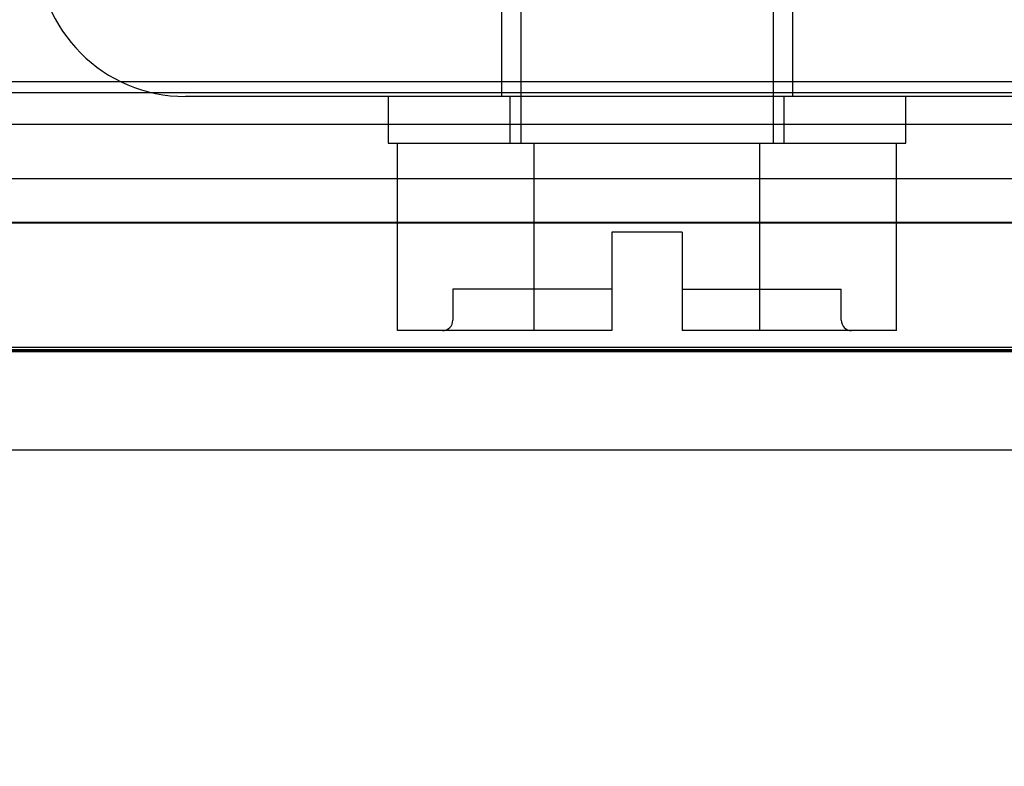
# Model space of a CAD drawing. Header units: inches. Extents: x 1 to 299, y -2 to 199.
# Tile 52 of 75: x 78.414 to 79.365, y 171.546 to 172.267. Entities that reach past the tile are written whole.
import ezdxf
from ezdxf.enums import TextEntityAlignment as Align
from ezdxf.lldxf.tags import DXFTag

# ---------------------------------------------------------------- set-up
doc = ezdxf.new("R2010")
doc.units = ezdxf.units.IN
doc.header["$MEASUREMENT"] = 0
for name, color, linetype in [('COM42667', 7, 'Continuous'), ('COM53933-1', 7, 'Continuous'), ('COM53955-1', 7, 'Continuous'), ('COM70220', 7, 'Continuous'), ('COM71180-1', 7, 'Continuous'), ('Default', 7, 'Continuous'), ('SCC19011', 7, 'Continuous'), ('WAF25035', 7, 'Continuous')]:
    doc.layers.add(name, color=color, linetype=linetype)
doc.styles.add('SEACAD_Times_New_Roman', font='times.ttf')
tags = doc.linetypes.add('HIDDEN2', pattern=[0.1875, 0.125, -0.0625]).pattern_tags.tags
tags[6:7] = [DXFTag(74, 4), DXFTag(75, 0), DXFTag(340, '0'), DXFTag(46, 0.0), DXFTag(50, 0.0), DXFTag(44, 0.0), DXFTag(45, 0.0)]
tags[4:5] = [DXFTag(74, 4), DXFTag(75, 0), DXFTag(340, '0'), DXFTag(46, 0.0), DXFTag(50, 0.0), DXFTag(44, 0.0), DXFTag(45, 0.0)]
doc.dimstyles.new('HAMMOND_(STH_-_300x200)', dxfattribs={"dimtxt": 1.5, "dimasz": 1.875, "dimexe": 0.75, "dimexo": 0.75, "dimgap": 0.375, "dimtad": 0, "dimtih": 1, "dimtoh": 1, "dimzin": 0, "dimdsep": 46, "dimtxsty": 'SEACAD_Times_New_Roman', "dimblk1": '_SE_FILLED', "dimblk2": '_SE_FILLED', "dimsah": 1, "dimcen": 0.75, "dimadec": 0, "dimazin": 0, "dimtfac": 0.8, "dimtofl": 0, "dimtmove": 0, "dimatfit": 3, "dimfxl": 1, "dimtolj": 1, "dimtzin": 0, "dimarcsym": 0})

# ---------------------------------------------------------------- blocks, each defined once
blk = doc.blocks.new('SE6')
at = {"layer": 'COM42667', "color": 7, "linetype": 'HIDDEN2'}
for p, q in [((78.87939, 172.28751), (78.87939, 172.19251)), ((79.16039, 172.28751), (79.16039, 172.19251))]:
    blk.add_line(p, q, dxfattribs=at)
at = {"layer": 'COM42667', "color": 7, "linetype": 'Continuous'}
blk.add_line((79.46564, 172.19251), (78.57414, 172.19251), dxfattribs=at)
blk.add_arc((78.57414, 172.33551), 0.143, 180, 270, dxfattribs=at)
at = {"layer": 'COM53933-1', "color": 7, "linetype": 'HIDDEN2'}
for p, q in [((88.92489, 172.20671), (68.11489, 172.20671)), ((67.86524, 172.16568), (89.17454, 172.16568)), ((88.92489, 172.11315), (68.11489, 172.11315)), ((67.86489, 172.07068), (89.17489, 172.07068))]:
    blk.add_line(p, q, dxfattribs=at)
at = {"layer": 'COM53955-1', "color": 7, "linetype": 'HIDDEN2'}
blk.add_line((89.53389, 171.94601), (67.44489, 171.94601), dxfattribs=at)
at = {"layer": 'COM53955-1', "color": 7, "linetype": 'Continuous'}
blk.add_line((89.53389, 171.85101), (67.44489, 171.85101), dxfattribs=at)
at = {"layer": 'COM70220', "color": 7, "linetype": 'HIDDEN2'}
for p, q in [((88.93939, 172.19601), (68.03939, 172.19601)), ((88.93939, 171.95001), (68.03939, 171.95001)), ((88.93939, 171.94801), (68.03939, 171.94801)), ((88.93939, 171.94701), (68.03939, 171.94701))]:
    blk.add_line(p, q, dxfattribs=at)
at = {"layer": 'COM71180-1', "color": 7, "linetype": 'HIDDEN2'}
blk.add_line((67.86489, 172.07101), (89.17489, 172.07101), dxfattribs=at)
at = {"layer": 'SCC19011', "color": 7, "linetype": 'HIDDEN2'}
for p, q in [((78.89789, 172.28751), (78.89789, 172.14751)), ((79.14189, 172.14751), (79.14189, 172.28751)), ((78.98589, 172.00651), (78.83239, 172.00651)), ((78.83239, 172.00651), (78.83239, 171.97651)), ((79.05389, 172.00651), (79.20739, 172.00651)), ((79.20739, 171.97651), (79.20739, 172.00651))]:
    blk.add_line(p, q, dxfattribs=at)
at = {"layer": 'SCC19011', "color": 7, "linetype": 'Continuous'}
for p, q in [((78.77889, 171.96651), (78.77889, 172.14751)), ((78.911, 171.96651), (78.911, 172.14751)), ((79.12877, 171.96651), (79.12877, 172.14751)), ((79.26089, 171.96651), (79.26089, 172.14751)), ((79.05389, 172.06151), (78.98589, 172.06151)), ((78.98589, 172.06151), (78.98589, 171.96651)), ((79.05389, 172.06151), (79.05389, 171.96651)), ((78.911, 171.96651), (78.77889, 171.96651)), ((78.98589, 171.96651), (78.911, 171.96651)), ((79.12877, 171.96651), (79.05389, 171.96651)), ((79.26089, 171.96651), (79.12877, 171.96651))]:
    blk.add_line(p, q, dxfattribs=at)
at = {"layer": 'SCC19011', "color": 7, "linetype": 'HIDDEN2'}
for centre, start, end in [((78.82239, 171.97651), 270, 0), ((79.21739, 171.97651), 180, 270)]:
    blk.add_arc(centre, 0.01, start, end, dxfattribs=at)
at = {"layer": 'WAF25035', "color": 7, "linetype": 'Continuous'}
for p, q in [((78.76989, 172.19251), (78.76989, 172.14751)), ((79.26989, 172.14751), (79.26989, 172.19251)), ((78.76989, 172.14751), (79.26989, 172.14751))]:
    blk.add_line(p, q, dxfattribs=at)
at = {"layer": 'WAF25035', "color": 7, "linetype": 'HIDDEN2'}
for p, q in [((78.88739, 172.19251), (78.88739, 172.14751)), ((79.15239, 172.14751), (79.15239, 172.19251))]:
    blk.add_line(p, q, dxfattribs=at)
blk = doc.blocks.new('DMBLK2819')
at = {"layer": 'Default', "linetype": 'Continuous'}
for points in [[(69.73989, 167.92076), (69.73989, 168.54576), (67.86489, 168.23326)], [(87.29989, 167.92076), (89.17489, 168.23326), (87.29989, 168.54576)]]:
    blk.add_hatch(color=7, dxfattribs=at).paths.add_polyline_path(points)
at = {"layer": 'Default', "color": 7, "linetype": 'Continuous'}
for p, q in [((67.86489, 171.46368), (67.86489, 167.48326)), ((89.17489, 171.46368), (89.17489, 167.48326)), ((67.86489, 168.23326), (73.12522, 168.23326)), ((83.91456, 168.23326), (89.17489, 168.23326))]:
    blk.add_line(p, q, dxfattribs=at)
at = {"layer": 'Default', "color": 7, "linetype": 'Continuous', "style": 'SEACAD_Times_New_Roman'}
for s, p in [('21.31', (75.96065, 168.98326)), ('DOOR', (75.37415, 166.73326)), ('OPENING', (73.65022, 164.48326))]:
    blk.add_text(s, height=1.5, dxfattribs=at).set_placement(p, align=Align.TOP_LEFT)
blk = doc.blocks.new('_SE_FILLED')
at = {"color": 0}
blk.add_line((0, 0), (-1, 0), dxfattribs=at)
blk.add_solid([(0, 0), (-1, -0.1665), (-1, 0.1665), (0, 0)], dxfattribs=at)

msp = doc.modelspace()

# ---------------------------------------------------------------- block references
at = {"layer": 'Default'}
msp.add_blockref('SE6', (0, 0), dxfattribs=at)

# ---------------------------------------------------------------- dimensions: what is measured, and where the dimension line sits
at = {"layer": 'Default', "color": 7, "linetype": 'Continuous'}
dim = msp.add_linear_dim(base=(67.86489, 168.23326), p1=(67.86489, 172.21368), p2=(89.17489, 172.21368), angle=0, text='\\A1;<>\\PDOOR\\XOPENING', dimstyle='HAMMOND_(STH_-_300x200)', dxfattribs=at)
dim.commit()
dim.dimension.update_dxf_attribs({"geometry": 'DMBLK2819', "text_midpoint": (78.51989, 168.23326), "dimtype": 161})

doc.saveas('drawing.dxf')
